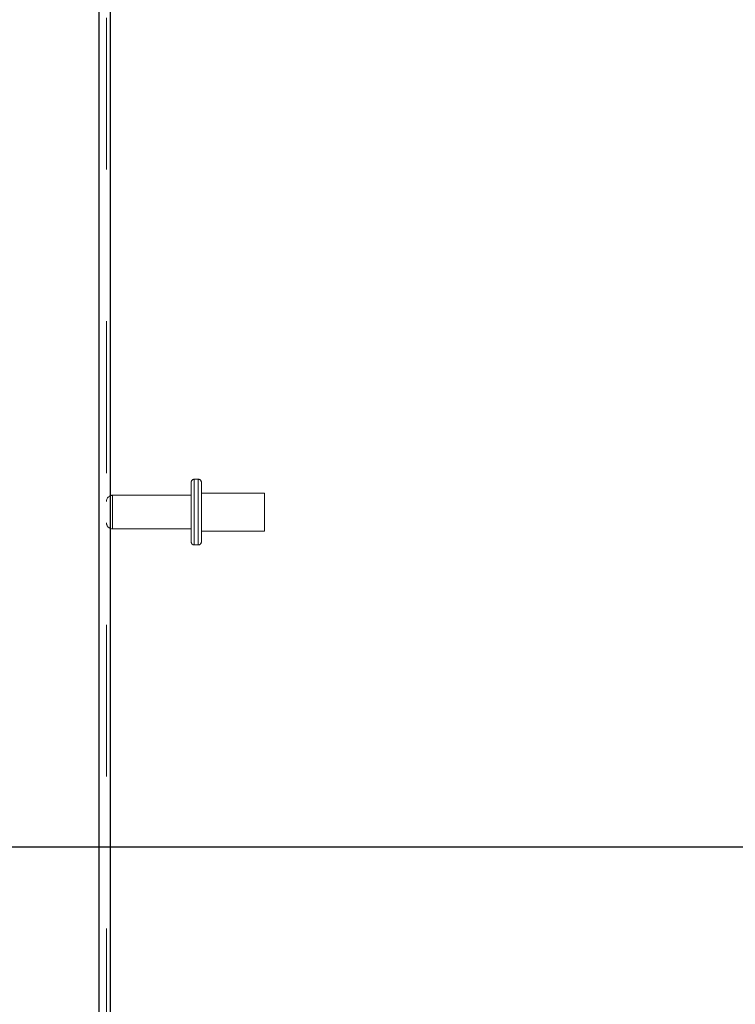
# Model space of a CAD drawing. Header units: inches. Extents: x 0.2 to 10.8, y 0.2 to 8.2.
# Tile 38 of 146: x 1.193 to 1.664, y 4.018 to 4.667. Entities that reach past the tile are written whole.
import ezdxf

# ---------------------------------------------------------------- set-up
doc = ezdxf.new("R2010")
doc.units = ezdxf.units.IN
doc.header["$MEASUREMENT"] = 0
doc.linetypes.add('HIDDEN', pattern=[0.075, 0.05, -0.025])
doc.layers.add('DIMENSIONS', color=140, linetype='Continuous')
doc.styles.add('SLDTEXTSTYLE0', font='TXT', dxfattribs={"width": 0.7})
doc.dimstyles.new('SLDDIMSTYLE1', dxfattribs={"dimtxt": 0.084961, "dimasz": 0.13, "dimexe": 0, "dimexo": 0.0625, "dimgap": 0.02124, "dimtad": 0, "dimtih": 1, "dimtoh": 1, "dimlfac": 15, "dimrnd": 1e-09, "dimzin": 12, "dimdsep": 46, "dimtxsty": 'SLDTEXTSTYLE0', "dimsah": 1, "dimcen": 0.09, "dimadec": 0, "dimazin": 3, "dimtfac": 1, "dimtmove": 0, "dimatfit": 0, "dimfxl": 0, "dimfrac": 2, "dimtolj": 1, "dimtzin": 12, "dimarcsym": 0})

# ---------------------------------------------------------------- blocks, each defined once
blk = doc.blocks.new('_D_7')
at = {"layer": 'DIMENSIONS'}
for p, q in [((0.55067, 4.37012), (0.52214, 4.37012)), ((0.52214, 4.37012), (0.52214, 4.23509)), ((0.87382, 4.37012), (0.90235, 4.37012)), ((0.90235, 4.37012), (0.90235, 4.23509)), ((1.02699, 4.37012), (1.10274, 4.37012)), ((1.10274, 4.37012), (1.10274, 4.12183)), ((0.52214, 4.23509), (0.55067, 4.23509)), ((0.90235, 4.23509), (0.87382, 4.23509)), ((1.9172, 4.12183), (0.97774, 4.12183)), ((1.9172, 3.7679), (0.97774, 3.7679)), ((1.10274, 3.7679), (1.10274, 3.5179))]:
    blk.add_line(p, q, dxfattribs=at)
for points in [[(1.10274, 4.12183), (1.12274, 4.25183), (1.08274, 4.25183)], [(1.10274, 3.7679), (1.08274, 3.6379), (1.12274, 3.6379)]]:
    blk.add_solid(points, dxfattribs=at)
at = {"layer": 'DIMENSIONS', "char_height": 0.083333, "attachment_point": 1, "style": 'SLDTEXTSTYLE0'}
for s, insert in [('5.31', (0.58601, 4.49656)), ('134.8', (0.55067, 4.34251))]:
    blk.add_mtext(s, dxfattribs=dict(at, insert=insert))

msp = doc.modelspace()

# ---------------------------------------------------------------- linework, layer by layer
at = {"color": 7, "linetype": 'Continuous', "lineweight": 25}
for p, q in [((1.2449648, 3.1682289), (1.2449648, 5.8855227)), ((1.2521648, 5.8841075), (1.2521648, 3.1682289))]:
    msp.add_line(p, q, dxfattribs=at)
at = {"color": 7, "linetype": 'HIDDEN', "lineweight": 18}
for p, q in [((1.2497648, 3.1682289), (1.2497648, 5.8855227)), ((1.2521648, 5.8841075), (1.2521648, 3.1682289)), ((1.3055648, 4.3228289), (1.3055648, 4.3621622)), ((1.3102315, 4.3641622), (1.3075648, 4.3641622)), ((1.3075648, 4.3640435), (1.3075648, 4.3209476)), ((1.3075648, 4.3640435), (1.3075648, 4.3209476)), ((1.3102315, 4.3640435), (1.3102315, 4.3209476)), ((1.3102315, 4.3640435), (1.3102315, 4.3209476)), ((1.3122315, 4.3228289), (1.3122315, 4.3621622)), ((1.3055648, 4.3535622), (1.2537648, 4.3535622)), ((1.2537648, 4.3535313), (1.2537648, 4.3314598)), ((1.2537648, 4.3535313), (1.2537648, 4.3314598)), ((1.3538982, 4.3549955), (1.3122315, 4.3549955)), ((1.3538982, 4.3299955), (1.3538982, 4.3549955)), ((1.2537648, 4.3314289), (1.3055648, 4.3314289)), ((1.3122315, 4.3299955), (1.3538982, 4.3299955)), ((1.3075648, 4.3208289), (1.3102315, 4.3208289))]:
    msp.add_line(p, q, dxfattribs=at)
for centre, radius, start, end in [((1.3075648, 4.3621622), 0.002, 90, 180), ((1.3102315, 4.3621622), 0.002, 0, 90), ((1.2537648, 4.3495622), 0.004, 90, 180), ((1.2537648, 4.3354289), 0.004, 180, 270), ((1.3075648, 4.3228289), 0.002, 180, 270), ((1.3102315, 4.3228289), 0.002, 270, 0)]:
    msp.add_arc(centre, radius, start, end, dxfattribs=at)

# ---------------------------------------------------------------- dimensions: what is measured, and where the dimension line sits
at = {"layer": 'DIMENSIONS'}
dim = msp.add_linear_dim(base=(1.102739, 4.1218289), p1=(1.9671982, 3.7678955), p2=(1.9671982, 4.1218289), angle=90, dimstyle='SLDDIMSTYLE1', dxfattribs=at)
dim.commit()
dim.dimension.update_dxf_attribs({"geometry": '_D_7', "text_midpoint": (1.102739, 4.3701175), "dimtype": 160})

doc.saveas('drawing.dxf')
